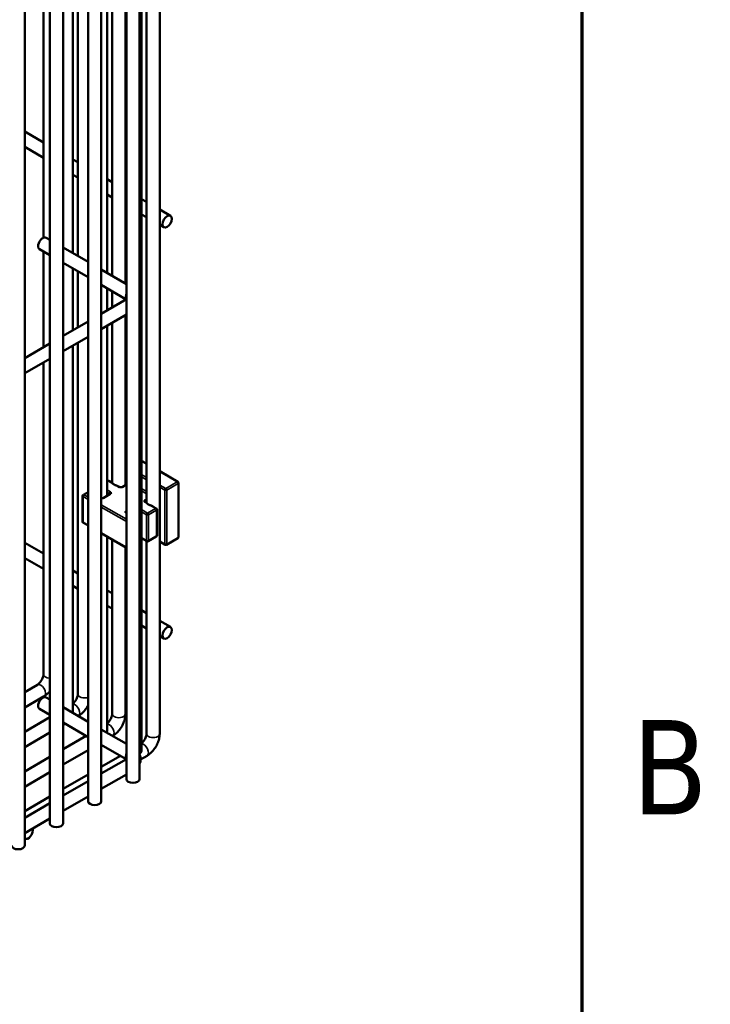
# Model space of a CAD drawing. Header units: inches. Extents: x 1 to 237, y 4 to 150.
# Tile 197 of 209: x 229.48 to 235.64, y 55.64 to 64.41. Entities that reach past the tile are written whole.
import ezdxf

# ---------------------------------------------------------------- set-up
doc = ezdxf.new("R2010")
doc.units = ezdxf.units.IN
doc.header["$LTSCALE"] = 7
doc.header["$MEASUREMENT"] = 0
for name, color, linetype, lineweight in [('Border (ANSI)', 7, 'Continuous', 70), ('Visible (ANSI)', 7, 'Continuous', 50), ('Visible Narrow (ANSI)', 7, 'Continuous', 35)]:
    doc.layers.add(name, color=color, linetype=linetype, lineweight=lineweight)
doc.styles.add('Dimension Text', font='tahoma.ttf')

# ---------------------------------------------------------------- blocks, each defined once
blk = doc.blocks.new('Borders Default Border')
at = {"layer": 'Border (ANSI)', "flags": 128}
blk.add_lwpolyline([(0.5, 1), (0.5, 21), (33.5, 21), (33.5, 1), (0.5, 1)], dxfattribs=at)
at = {"layer": 'Border (ANSI)', "insert": (33.5634, 8.19), "char_height": 0.12, "attachment_point": 7, "style": 'Dimension Text'}
blk.add_mtext('B', dxfattribs=at)

msp = doc.modelspace()

# ---------------------------------------------------------------- linework, layer by layer
at = {"layer": 'Visible (ANSI)'}
for p, q in [((230.7328, 74.4588), (230.7328, 58.0485)), ((230.5698, 74.1282), (230.5698, 57.8947)), ((230.4353, 73.8777), (230.4353, 57.6442)), ((230.5534, 73.8777), (230.5534, 57.6442)), ((230.0938, 73.6805), (230.0938, 57.447)), ((230.2119, 73.6805), (230.2119, 57.447)), ((229.7523, 73.4833), (229.7523, 57.2499)), ((229.8704, 73.4833), (229.8704, 57.2499)), ((229.5288, 73.2862), (229.5288, 57.0527)), ((230.6146, 66.6873), (230.6146, 60.1083)), ((230.4265, 66.2853), (230.4265, 62.0611)), ((230.2635, 66.1912), (230.2635, 62.1552)), ((230.3084, 66.2171), (230.3084, 62.1293)), ((229.9573, 66.0144), (229.9573, 62.332)), ((230.0022, 66.0403), (230.0022, 62.3061)), ((229.696, 65.8635), (229.696, 62.4698)), ((229.5288, 63.415), (229.696, 63.3185)), ((229.5288, 63.2786), (229.696, 63.1821)), ((229.9573, 63.1676), (230.0022, 63.1417)), ((229.9573, 63.0313), (230.0022, 63.0053)), ((230.2635, 62.9908), (230.3084, 62.9649)), ((230.2635, 62.8545), (230.3084, 62.8285)), ((230.4265, 62.8967), (230.4353, 62.8916)), ((230.4265, 62.7603), (230.4353, 62.7553)), ((230.5698, 62.814), (230.6146, 62.7881)), ((230.5698, 62.6777), (230.6146, 62.6517)), ((230.7328, 62.7199), (230.8285, 62.6647)), ((230.7328, 62.5835), (230.7694, 62.5624)), ((229.7523, 62.4503), (229.719, 62.4696)), ((229.7523, 62.314), (229.6599, 62.3673)), ((229.696, 62.3465), (229.696, 61.4938)), ((230.0938, 62.2532), (229.8704, 62.3822)), ((230.0938, 62.1168), (229.8704, 62.2458)), ((229.9573, 62.1956), (229.9573, 61.6447)), ((230.0022, 62.1697), (230.0022, 61.6706)), ((230.4353, 62.056), (230.2119, 62.185)), ((230.4344, 61.9202), (230.2119, 62.0486)), ((230.2635, 62.0188), (230.2635, 61.8215)), ((230.3084, 61.9929), (230.3084, 61.8474)), ((230.2119, 61.7917), (230.4353, 61.9207)), ((230.4265, 61.9247), (230.4265, 61.9156)), ((230.2119, 61.6553), (230.4353, 61.7843)), ((229.8704, 61.5945), (230.0938, 61.7235)), ((230.3084, 61.7111), (230.3084, 60.2851)), ((230.4265, 61.7793), (230.4265, 60.2646)), ((230.2635, 61.6852), (230.2635, 60.1705)), ((229.5288, 61.3974), (229.7523, 61.5264)), ((229.8704, 61.4582), (230.0938, 61.5872)), ((230.0022, 61.5343), (230.0022, 58.4021)), ((229.9573, 61.5084), (229.9573, 58.2483)), ((229.5288, 61.261), (229.7523, 61.39)), ((229.696, 61.3575), (229.696, 58.5789)), ((230.4353, 60.5253), (230.4265, 60.5202)), ((230.5698, 60.4821), (230.6146, 60.4561)), ((230.7328, 60.3879), (230.8956, 60.2939)), ((230.2635, 60.3012), (230.2658, 60.3025)), ((230.3091, 60.2847), (230.2783, 60.3025)), ((230.0516, 60.1788), (230.0938, 60.2032)), ((230.3738, 60.2474), (230.3585, 60.2562)), ((230.4353, 60.2697), (230.3966, 60.2474)), ((230.9019, 60.2831), (230.9019, 59.8038)), ((230.0453, 59.9385), (230.0453, 60.168)), ((230.2888, 60.1851), (230.2273, 60.1496)), ((230.6153, 60.1079), (230.6071, 60.1127)), ((230.7026, 60.0575), (230.6647, 60.0794)), ((230.7088, 59.8173), (230.7088, 60.0467)), ((230.0516, 59.9277), (230.0938, 59.9033)), ((230.2119, 59.8351), (230.4353, 59.7061)), ((230.2635, 59.8053), (230.2635, 58.0715)), ((230.3084, 59.7794), (230.3084, 58.2253)), ((230.6176, 59.7646), (230.5698, 59.7922)), ((230.6146, 59.7663), (230.6146, 58.0485)), ((230.6301, 59.7646), (230.7026, 59.8065)), ((230.8956, 59.793), (230.7931, 59.7338)), ((229.5288, 59.7504), (229.696, 59.6539)), ((230.4265, 59.7112), (230.4265, 58.2253)), ((230.7806, 59.7338), (230.7328, 59.7614)), ((229.5288, 59.614), (229.696, 59.5176)), ((229.9573, 59.503), (230.0022, 59.4771)), ((229.9573, 59.3667), (230.0022, 59.3408)), ((230.2635, 59.3262), (230.3084, 59.3003)), ((230.2635, 59.1899), (230.3084, 59.1639)), ((230.4265, 59.2321), (230.4353, 59.2271)), ((230.5698, 59.1494), (230.6146, 59.1235)), ((230.4265, 59.0958), (230.4353, 59.0907)), ((230.5698, 59.0131), (230.6146, 58.9871)), ((230.7328, 59.0553), (230.8285, 59.0001)), ((230.7328, 58.919), (230.7694, 58.8978)), ((229.642, 58.4853), (229.5288, 58.42)), ((229.701, 58.3831), (229.5288, 58.2837)), ((229.7523, 58.3526), (229.719, 58.3718)), ((230.0938, 58.1554), (229.8704, 58.2844)), ((229.7523, 58.1954), (229.5288, 58.0664)), ((229.7523, 58.2162), (229.6599, 58.2695)), ((230.0073, 58.2063), (230.0065, 58.2058)), ((230.0938, 58.019), (229.8704, 58.148)), ((229.8884, 58.1376), (229.8704, 58.1272)), ((229.7523, 58.059), (229.5288, 57.9301)), ((230.0765, 58.029), (229.8704, 57.91)), ((230.4353, 57.9582), (230.2119, 58.0872)), ((230.3135, 58.0295), (230.3127, 58.029)), ((230.4344, 57.8224), (230.2119, 57.9508)), ((229.7523, 57.8418), (229.5288, 57.7128)), ((230.0938, 57.9026), (229.8704, 57.7736)), ((230.3827, 57.8522), (230.2119, 57.7536)), ((230.6197, 57.8527), (230.5626, 57.8197)), ((230.2119, 57.694), (230.4353, 57.823)), ((229.7523, 57.7054), (229.5288, 57.5765)), ((230.0938, 57.6854), (229.8704, 57.5564)), ((230.2119, 57.5576), (230.4353, 57.6866)), ((229.8704, 57.4968), (230.0938, 57.6258)), ((229.7523, 57.4882), (229.5288, 57.3592)), ((229.8704, 57.3604), (230.0938, 57.4894)), ((229.5288, 57.2996), (229.7523, 57.4286)), ((229.5288, 57.1632), (229.7523, 57.2922)), ((229.5288, 57.1143), (229.5306, 57.1133))]:
    msp.add_line(p, q, dxfattribs=at)
for centre, start, end in [((230.2721, 60.2917), 60, 120), ((230.8894, 60.2831), 0, 60), ((230.0578, 60.168), 120, 180), ((230.6963, 60.0467), 0, 60), ((230.0578, 59.9385), 180, 240), ((230.6238, 59.7754), 240, 300), ((230.6963, 59.8173), 300, 0), ((230.8894, 59.8038), 300, 0), ((230.7868, 59.7446), 240, 300)]:
    msp.add_arc(centre, 0.0125, start, end, dxfattribs=at)
for centre in [(230.799, 62.6135), (230.799, 58.9489)]:
    msp.add_ellipse(centre, major_axis=(-0.0295, -0.0511), ratio=0.57735, dxfattribs=at)
for centre, major_axis, start_param, end_param in [((229.6895, 62.4184), (0.0295, 0.0511), 0, 3.141593), ((230.3675, 60.2929), (0.0591, 0), 3.628563, 4.225418), ((230.6737, 60.1161), (0.0591, 0), 3.628563, 4.225418), ((229.6895, 58.3207), (0.0295, 0.0511), 0, 3.141593), ((229.8983, 58.2483), (0.0591, 0), 5.924866, 6.283185), ((230.2045, 58.0715), (0.0591, 0), 5.924866, 6.283185), ((230.5107, 57.8947), (0.0591, 0), 5.521484, 6.283185), ((230.4944, 57.6442), (0.0591, 0), 3.141593, 6.283185), ((230.1529, 57.447), (0.0591, 0), 3.141593, 6.283185), ((229.8113, 57.2499), (0.0591, 0), 3.141593, 6.283185), ((229.5601, 57.1645), (-0.0295, -0.0511), 6.221362, 8.996235), ((229.4698, 57.0527), (0.0591, 0), 3.141593, 6.283185)]:
    msp.add_ellipse(centre, major_axis=major_axis, ratio=0.57735, start_param=start_param, end_param=end_param, dxfattribs=at)
for points, knots in [([(230.5534, 61.8784), (230.5553, 61.8825), (230.5569, 61.8868), (230.5619, 61.9031), (230.5633, 61.9162), (230.5612, 61.9405), (230.5581, 61.9517), (230.5534, 61.9619)], [3.6704532, 3.6704532, 3.6704532, 3.6704532, 3.7530435, 3.7530435, 3.9783772, 3.9783772, 4.1835284, 4.1835284, 4.1835284, 4.1835284]), ([(230.3091, 60.2847), (230.3092, 60.2847), (230.3093, 60.2846), (230.3103, 60.2835), (230.3122, 60.2804), (230.3151, 60.2771), (230.3152, 60.277), (230.3153, 60.2769)], [0.38810874, 0.38810874, 0.38810874, 0.38810874, 0.39276015, 0.39276015, 0.43736271, 0.43736271, 0.43885131, 0.43885131, 0.43885131, 0.43885131]), ([(230.3398, 60.2627), (230.3426, 60.2619), (230.3454, 60.2611), (230.351, 60.2594), (230.3544, 60.2583), (230.3575, 60.2567), (230.358, 60.2565), (230.3585, 60.2562)], [-0.07597564, -0.07597564, -0.07597564, -0.07597564, -0.05379539, -0.05379539, -0.03086885, -0.03086885, -0.02686946, -0.02686946, -0.02686946, -0.02686946]), ([(230.3738, 60.2474), (230.3743, 60.247), (230.3751, 60.2467), (230.3769, 60.246), (230.3779, 60.2457), (230.3804, 60.2452), (230.3817, 60.245), (230.3846, 60.2448), (230.3861, 60.2448), (230.389, 60.245), (230.3904, 60.2452), (230.3929, 60.2458), (230.394, 60.2462), (230.3956, 60.2468), (230.3962, 60.2471), (230.3966, 60.2474)], [1.570796, 1.570796, 1.570796, 1.570796, 1.77752, 1.77752, 2.000981, 2.000981, 2.240036, 2.240036, 2.48801, 2.48801, 2.735675, 2.735675, 2.973339, 2.973339, 3.141593, 3.141593, 3.141593, 3.141593]), ([(230.2273, 60.1496), (230.2267, 60.1493), (230.226, 60.1489), (230.2242, 60.1482), (230.2231, 60.1479), (230.2207, 60.1474), (230.2193, 60.1472), (230.2165, 60.147), (230.215, 60.147), (230.213, 60.1472), (230.2124, 60.1472), (230.2119, 60.1473)], [3.141593, 3.141593, 3.141593, 3.141593, 3.348316, 3.348316, 3.571778, 3.571778, 3.810832, 3.810832, 4.058807, 4.058807, 4.151575, 4.151575, 4.151575, 4.151575]), ([(230.2903, 60.1863), (230.2903, 60.1863), (230.2903, 60.1863), (230.2902, 60.1862), (230.2901, 60.186), (230.2896, 60.1856), (230.2892, 60.1854), (230.2888, 60.1851)], [2.7611041, 2.7611041, 2.7611041, 2.7611041, 2.8274334, 2.8274334, 2.984513, 2.984513, 3.1415927, 3.1415927, 3.1415927, 3.1415927]), ([(230.6056, 60.1138), (230.6056, 60.1138), (230.6056, 60.1138), (230.6057, 60.1137), (230.6058, 60.1135), (230.6063, 60.1131), (230.6067, 60.1129), (230.6071, 60.1127)], [1.1903078, 1.1903078, 1.1903078, 1.1903078, 1.2566371, 1.2566371, 1.4137167, 1.4137167, 1.5707963, 1.5707963, 1.5707963, 1.5707963]), ([(230.6153, 60.1079), (230.6154, 60.1079), (230.6155, 60.1078), (230.6166, 60.1067), (230.6184, 60.1036), (230.6213, 60.1003), (230.6214, 60.1002), (230.6215, 60.1001)], [0.38810874, 0.38810874, 0.38810874, 0.38810874, 0.39276015, 0.39276015, 0.43736271, 0.43736271, 0.43885131, 0.43885131, 0.43885131, 0.43885131]), ([(230.6461, 60.0859), (230.6488, 60.0851), (230.6517, 60.0843), (230.6572, 60.0826), (230.6606, 60.0815), (230.6638, 60.0799), (230.6643, 60.0797), (230.6647, 60.0794)], [-0.07597564, -0.07597564, -0.07597564, -0.07597564, -0.05379539, -0.05379539, -0.03086885, -0.03086885, -0.02686946, -0.02686946, -0.02686946, -0.02686946]), ([(229.696, 58.5789), (229.696, 58.5757), (229.6957, 58.5719), (229.6942, 58.563), (229.693, 58.5578), (229.6893, 58.5466), (229.6869, 58.5406), (229.681, 58.5285), (229.6774, 58.5224), (229.6697, 58.5111), (229.6655, 58.5059), (229.6572, 58.497), (229.6531, 58.4933), (229.6467, 58.4883), (229.6442, 58.4866), (229.642, 58.4853)], [1.570796, 1.570796, 1.570796, 1.570796, 1.77752, 1.77752, 2.000981, 2.000981, 2.240036, 2.240036, 2.48801, 2.48801, 2.735675, 2.735675, 2.973339, 2.973339, 3.141593, 3.141593, 3.141593, 3.141593]), ([(229.7523, 58.4259), (229.7477, 58.4207), (229.743, 58.4158), (229.7267, 58.4003), (229.7144, 58.3908), (229.701, 58.3831)], [2.690264, 2.690264, 2.690264, 2.690264, 2.8274334, 2.8274334, 3.1415927, 3.1415927, 3.1415927, 3.1415927]), ([(230.0022, 58.4021), (230.0022, 58.3989), (230.0019, 58.3951), (230.0004, 58.3862), (229.9992, 58.381), (229.9956, 58.3698), (229.9931, 58.3638), (229.9872, 58.3517), (229.9836, 58.3456), (229.9759, 58.3343), (229.9717, 58.3291), (229.964, 58.3208), (229.9606, 58.3176), (229.9573, 58.3149)], [1.570796, 1.570796, 1.570796, 1.570796, 1.77752, 1.77752, 2.000981, 2.000981, 2.240036, 2.240036, 2.48801, 2.48801, 2.735675, 2.735675, 2.937449, 2.937449, 2.937449, 2.937449]), ([(230.0938, 58.301), (230.0883, 58.2903), (230.082, 58.2799), (230.0659, 58.2571), (230.0556, 58.245), (230.0329, 58.2235), (230.0206, 58.214), (230.0073, 58.2063)], [2.2756608, 2.2756608, 2.2756608, 2.2756608, 2.5132741, 2.5132741, 2.8274334, 2.8274334, 3.1415927, 3.1415927, 3.1415927, 3.1415927]), ([(230.3084, 58.2253), (230.3084, 58.2221), (230.3081, 58.2183), (230.3067, 58.2094), (230.3054, 58.2042), (230.3018, 58.193), (230.2994, 58.187), (230.2934, 58.1749), (230.2899, 58.1688), (230.2821, 58.1575), (230.2779, 58.1523), (230.2703, 58.144), (230.2668, 58.1408), (230.2635, 58.1381)], [1.570796, 1.570796, 1.570796, 1.570796, 1.77752, 1.77752, 2.000981, 2.000981, 2.240036, 2.240036, 2.48801, 2.48801, 2.735675, 2.735675, 2.937449, 2.937449, 2.937449, 2.937449]), ([(230.4265, 58.2253), (230.4265, 58.2098), (230.4245, 58.1944), (230.4171, 58.164), (230.4118, 58.1491), (230.3985, 58.1202), (230.3905, 58.1063), (230.3721, 58.0803), (230.3618, 58.0682), (230.3392, 58.0467), (230.3269, 58.0372), (230.3135, 58.0295)], [1.570796, 1.570796, 1.570796, 1.570796, 1.884956, 1.884956, 2.199115, 2.199115, 2.513274, 2.513274, 2.827433, 2.827433, 3.141593, 3.141593, 3.141593, 3.141593]), ([(230.6146, 58.0485), (230.6146, 58.0453), (230.6144, 58.0415), (230.6129, 58.0326), (230.6116, 58.0274), (230.608, 58.0162), (230.6056, 58.0102), (230.5996, 57.9981), (230.5961, 57.992), (230.5884, 57.9807), (230.5842, 57.9755), (230.5765, 57.9672), (230.573, 57.964), (230.5698, 57.9613)], [1.570796, 1.570796, 1.570796, 1.570796, 1.77752, 1.77752, 2.000981, 2.000981, 2.240036, 2.240036, 2.48801, 2.48801, 2.735675, 2.735675, 2.937449, 2.937449, 2.937449, 2.937449]), ([(230.7328, 58.0485), (230.7328, 58.033), (230.7307, 58.0176), (230.7233, 57.9872), (230.718, 57.9722), (230.7047, 57.9434), (230.6967, 57.9295), (230.6783, 57.9035), (230.668, 57.8914), (230.6454, 57.8699), (230.6331, 57.8604), (230.6197, 57.8527)], [1.570796, 1.570796, 1.570796, 1.570796, 1.884956, 1.884956, 2.199115, 2.199115, 2.513274, 2.513274, 2.827433, 2.827433, 3.141593, 3.141593, 3.141593, 3.141593]), ([(230.5534, 57.7807), (230.5553, 57.7848), (230.5569, 57.789), (230.5619, 57.8054), (230.5633, 57.8184), (230.5612, 57.8427), (230.5581, 57.854), (230.5534, 57.8641)], [3.6704532, 3.6704532, 3.6704532, 3.6704532, 3.7530435, 3.7530435, 3.9783772, 3.9783772, 4.1835284, 4.1835284, 4.1835284, 4.1835284])]:
    msp.add_open_spline(points, degree=3, knots=knots, dxfattribs=at)
at = {"layer": 'Visible Narrow (ANSI)'}
for p, q in [((230.4265, 60.516), (230.4353, 60.5211)), ((230.5698, 60.4778), (230.6146, 60.4519)), ((230.4353, 60.437), (230.4265, 60.4421)), ((230.4265, 60.4217), (230.4353, 60.4166)), ((230.7328, 60.3837), (230.8894, 60.2933)), ((230.2635, 60.297), (230.2721, 60.3019)), ((230.2721, 60.3019), (230.3153, 60.2769)), ((230.6146, 60.3335), (230.5698, 60.3594)), ((230.5698, 60.339), (230.6146, 60.3131)), ((230.8894, 60.2933), (230.7868, 60.2341)), ((230.295, 60.2049), (230.2635, 60.2231)), ((230.2635, 60.2027), (230.2862, 60.1896)), ((230.3398, 60.2627), (230.3675, 60.2468)), ((230.4029, 60.2468), (230.4353, 60.2655)), ((230.6146, 60.2086), (230.5698, 60.2345)), ((230.5698, 60.2141), (230.6146, 60.1882)), ((230.7868, 60.2341), (230.7328, 60.2653)), ((230.7328, 60.2449), (230.778, 60.2188)), ((230.778, 60.2188), (230.778, 59.7395)), ((230.7957, 60.2188), (230.8982, 60.278)), ((230.7957, 59.7395), (230.7957, 60.2188)), ((230.8982, 60.278), (230.8982, 59.7987)), ((230.049, 59.9334), (230.049, 60.1629)), ((230.049, 60.1629), (230.0938, 60.137)), ((230.0578, 60.1782), (230.0938, 60.199)), ((230.0938, 60.1574), (230.0578, 60.1782)), ((230.2335, 60.149), (230.295, 60.1845)), ((230.2862, 60.1896), (230.2862, 60.1836)), ((230.6146, 60.1404), (230.6009, 60.1325)), ((230.6097, 60.1171), (230.6146, 60.12)), ((230.6097, 60.1112), (230.6097, 60.1171)), ((230.4353, 59.9602), (230.2119, 60.0892)), ((230.2119, 60.0688), (230.4353, 59.9398)), ((230.4353, 60.0369), (230.4315, 60.0347)), ((230.6238, 60.0151), (230.5698, 60.0463)), ((230.5698, 60.0259), (230.615, 59.9998)), ((230.6009, 60.112), (230.6215, 60.1001)), ((230.6963, 60.0569), (230.6238, 60.0151)), ((230.6327, 59.9998), (230.7052, 60.0416)), ((230.6461, 60.0859), (230.6963, 60.0569)), ((230.7052, 60.0416), (230.7052, 59.8122)), ((230.4315, 60.0143), (230.4353, 60.0121)), ((230.615, 59.9998), (230.615, 59.7703)), ((230.6327, 59.7703), (230.6327, 59.9998)), ((230.0938, 59.9075), (230.049, 59.9334)), ((230.4353, 59.7104), (230.2119, 59.8394)), ((230.615, 59.7703), (230.5698, 59.7965)), ((230.7052, 59.8122), (230.6327, 59.7703)), ((230.778, 59.7395), (230.7328, 59.7656)), ((230.8982, 59.7987), (230.7957, 59.7395))]:
    msp.add_line(p, q, dxfattribs=at)
for centre, major_axis, start_param, end_param in [((230.469, 61.9684), (-0.0295, -0.0511), 4.862689, 6.123637), ((230.2721, 60.2917), (-0.0063, 0.0108), 5.497787, 6.283185), ((230.2721, 60.2917), (0.0063, 0.0108), 0, 0.785398), ((230.8894, 60.2831), (0.0062, 0.0108), 0, 0.785398), ((230.8894, 60.2831), (0.0062, -0.0108), 0.785398, 2.356194), ((230.295, 60.1947), (0.0063, 0.0108), 0.785398, 2.356194), ((230.2774, 60.1947), (0.025, 0), 5.497787, 7.068583), ((230.3675, 60.2366), (0.0063, 0.0108), 0, 0.785398), ((230.3852, 60.257), (0.025, 0), 3.926991, 5.497787), ((230.4029, 60.2366), (-0.0063, 0.0108), 5.497787, 6.283185), ((230.7868, 60.2239), (-0.0062, -0.0108), 3.926991, 5.497787), ((230.7868, 60.2239), (0.0125, 0), 3.926991, 5.497787), ((230.7868, 60.2239), (-0.0063, 0.0108), 3.926991, 5.497787), ((230.8894, 60.2831), (0.0125, 0), 5.497787, 6.283185), ((230.0578, 60.168), (-0.0125, 0), 0, 0.785398), ((230.0578, 60.168), (0.0063, 0.0108), 0.785398, 2.356194), ((230.0578, 60.168), (-0.0062, 0.0108), 5.497787, 6.283185), ((230.2158, 60.1592), (0.025, 0), 4.55441, 5.497787), ((230.2335, 60.1388), (-0.0063, 0.0108), 5.497787, 6.283185), ((230.2774, 60.1845), (0.0125, 0), 0.167906, 0.785398), ((230.295, 60.1743), (-0.0062, 0.0108), 5.497787, 6.283185), ((230.6185, 60.1222), (-0.025, 0), 5.497787, 7.068583), ((230.6009, 60.1222), (0.0062, -0.0108), 0.785398, 2.356194), ((230.6009, 60.1018), (0.0062, 0.0108), 0, 0.785398), ((230.6185, 60.112), (-0.0125, 0), 5.497787, 6.11528), ((230.4492, 60.0245), (-0.025, 0), 5.497787, 7.068583), ((230.4315, 60.0245), (0.0062, -0.0108), 1.909067, 2.356194), ((230.6963, 60.0467), (0.0062, 0.0108), 0, 0.785398), ((230.6963, 60.0467), (0.0062, -0.0108), 0.785398, 2.356194), ((230.6963, 60.0467), (0.0125, 0), 5.497787, 6.283185), ((230.0578, 59.9385), (-0.0125, 0), 0, 0.785398), ((230.4315, 60.0041), (0.0063, 0.0108), 0.338271, 0.785398), ((230.6238, 60.0049), (-0.0062, -0.0108), 3.926991, 5.497787), ((230.6238, 60.0049), (0.0125, 0), 3.926991, 5.497787), ((230.6238, 60.0049), (-0.0063, 0.0108), 3.926991, 5.497787), ((230.0578, 59.9385), (-0.0062, -0.0108), 5.497787, 6.283185), ((230.6238, 59.7754), (-0.0062, -0.0108), 5.497787, 6.283185), ((230.6238, 59.7754), (-0.0125, 0), 0.785398, 2.356194), ((230.6238, 59.7754), (0.0063, -0.0108), 0, 0.785398), ((230.6963, 59.8173), (0.0062, -0.0108), 0, 0.785398), ((230.6963, 59.8173), (0.0125, 0), 5.497787, 6.283185), ((230.8894, 59.8038), (0.0062, -0.0108), 0, 0.785398), ((230.8894, 59.8038), (0.0125, 0), 5.497787, 6.283185), ((230.7868, 59.7446), (-0.0125, 0), 0.785398, 2.356194), ((230.7868, 59.7446), (-0.0062, -0.0108), 5.497787, 6.283185), ((230.7868, 59.7446), (0.0063, -0.0108), 0, 0.785398), ((229.755, 58.5789), (-0.0591, 0), 0, 1.524296), ((229.6715, 58.4342), (-0.0295, 0.0511), 3.141593, 6.283185), ((230.0612, 58.4021), (-0.0591, 0), 0, 2.15478), ((229.9777, 58.2574), (-0.0295, 0.0511), 3.141593, 6.008627), ((230.3675, 58.2253), (-0.0591, 0), 0, 3.141593), ((230.284, 58.0806), (-0.0295, 0.0511), 3.141593, 6.008627), ((230.6737, 58.0485), (-0.0591, 0), 0, 3.141593), ((230.5902, 57.9038), (-0.0295, 0.0511), 3.141593, 6.008627), ((230.469, 57.8706), (-0.0295, -0.0511), 4.862689, 6.123637)]:
    msp.add_ellipse(centre, major_axis=major_axis, ratio=0.57735, start_param=start_param, end_param=end_param, dxfattribs=at)

# ---------------------------------------------------------------- block references
at = {"xscale": 7, "yscale": 7, "zscale": 7}
msp.add_blockref('Borders Default Border', (0, 0), dxfattribs=at)

doc.saveas('drawing.dxf')
